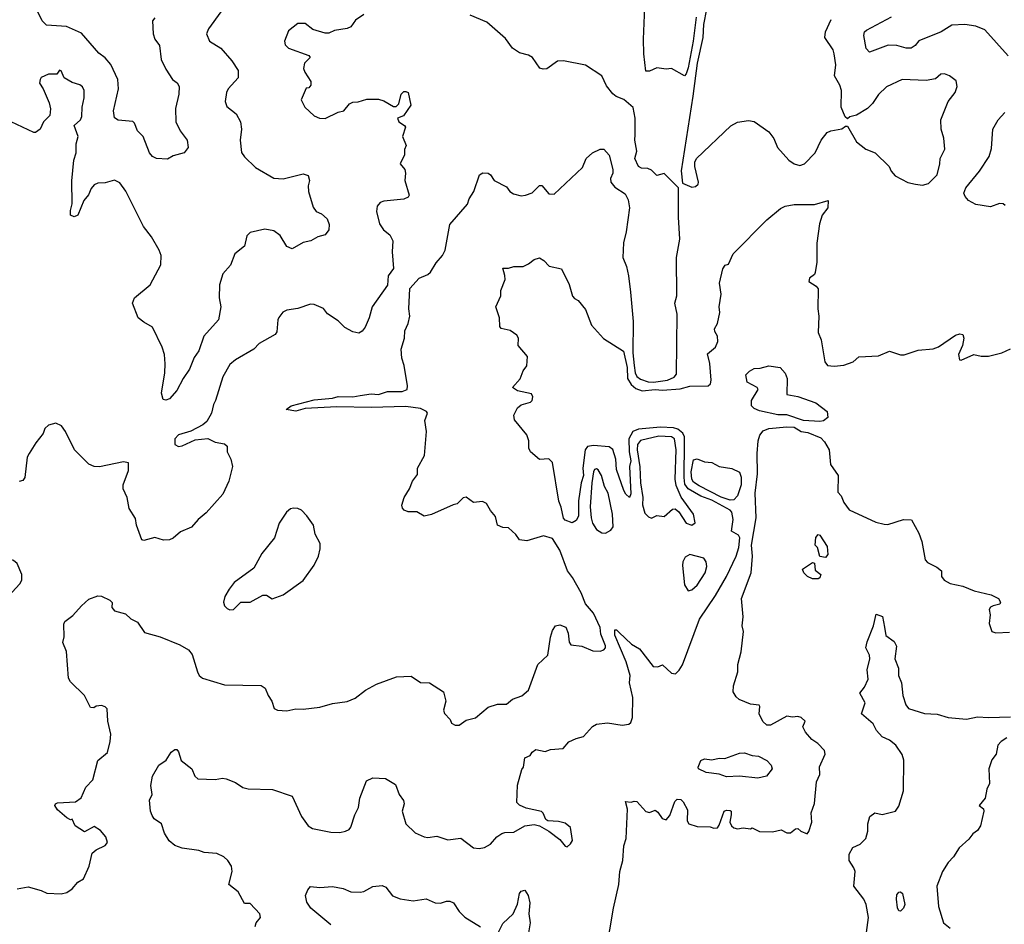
# Model space of a CAD drawing. Extents: x 1690054 to 1842981, y 782881 to 914114.
# Tile 30 of 256: x 1708048 to 1713421, y 805347 to 810282. Entities that reach past the tile are written whole.
import ezdxf

# ---------------------------------------------------------------- set-up
doc = ezdxf.new("R2010")
doc.units = 0

msp = doc.modelspace()

# ---------------------------------------------------------------- linework, layer by layer
at = {"layer": '0CON10XD'}
for points in [[(1711738.6, 810295), (1711723.8, 810165), (1711695, 810019.2), (1711685, 809986.2), (1711675, 809976.2), (1711605, 810016.2), (1711575, 810011.2), (1711525, 810018.8), (1711485, 810000), (1711465, 810000), (1711453.8, 810095), (1711451.9, 810175), (1711461.6, 810395)], [(1709925, 810310), (1709880.7, 810279.3), (1709855, 810242.5), (1709835, 810233.3), (1709765, 810222.5), (1709735, 810207.5), (1709715, 810207.5), (1709648.3, 810228.3), (1709605, 810260), (1709565, 810260), (1709515, 810220), (1709493.8, 810165), (1709496.7, 810145), (1709515, 810126.7), (1709625.9, 810085.9), (1709632.5, 810075), (1709602.5, 810045), (1709596.7, 810015), (1709603.3, 809995), (1709636.7, 809945), (1709637.5, 809925), (1709625, 809910), (1709611.7, 809908.3), (1709583.3, 809845), (1709603.6, 809803.6), (1709655, 809757.5), (1709683.6, 809743.6), (1709715, 809743.3), (1709785, 809777.5), (1709817.5, 809785), (1709847, 809823), (1709865, 809832.5), (1709895, 809833.3), (1709942.3, 809847.7), (1710005, 809848.8), (1710035, 809838.8), (1710088.3, 809808.3), (1710101.7, 809808.3), (1710117, 809823), (1710130, 809875), (1710145, 809890), (1710155, 809890), (1710167.5, 809885), (1710182.5, 809815), (1710143, 809757), (1710110, 809745), (1710117.5, 809725), (1710147.5, 809705), (1710152.5, 809695), (1710136, 809645), (1710157.5, 809595), (1710147, 809573), (1710147.5, 809545), (1710124, 809495), (1710148.8, 809465), (1710153.3, 809445), (1710150, 809405), (1710173.8, 809325), (1710167.1, 809312.9), (1710145, 809302), (1710035, 809291.9), (1710015, 809284.2), (1709998.9, 809265), (1709995.6, 809235), (1710012, 809168), (1710032.9, 809135), (1710067.5, 809107.5), (1710083.3, 809075), (1710080, 809015), (1710087.5, 808925), (1710059.4, 808885), (1710055.6, 808834.4), (1709971.4, 808715), (1709955.7, 808655), (1709933.8, 808605), (1709917, 808583), (1709897.7, 808572.3), (1709865, 808578.8), (1709822.1, 808602.1), (1709785, 808638.8), (1709727.9, 808677.9), (1709705, 808706.7), (1709655, 808728.8), (1709635, 808730), (1709565, 808706), (1709505, 808698), (1709483, 808687), (1709462.3, 808657.7), (1709456.2, 808645), (1709451.2, 808578.8), (1709441.2, 808565), (1709355, 808514.5), (1709325, 808483.6), (1709225, 808426.7), (1709195, 808400), (1709155.7, 808334.3), (1709116.7, 808205), (1709105, 808183.3), (1709094.4, 808135), (1709069.3, 808090.7), (1709048.2, 808071.8), (1708982.3, 808037.7), (1708915, 808016.9), (1708894.5, 807995), (1708894.5, 807965), (1708915, 807953.5), (1708935, 807956.5), (1709005, 807990.4), (1709075, 807996.2), (1709115, 807976.2), (1709165, 807968.8), (1709180, 807955), (1709180, 807925), (1709200, 807885), (1709208.8, 807845), (1709189.2, 807765), (1709156.6, 807693.4), (1709065, 807592.5), (1709021.2, 807555), (1708985.8, 807514.2), (1708925, 807488), (1708885, 807453.3), (1708865.8, 807444.2), (1708832.7, 807442.7), (1708785, 807456.2), (1708725, 807440), (1708713.9, 807443.9), (1708686, 807525), (1708680.5, 807560.5), (1708646, 807615), (1708634.2, 807675), (1708611.9, 807721.9), (1708613.3, 807745), (1708642.4, 807822.4), (1708641.9, 807865), (1708615, 807870), (1708482.6, 807842.6), (1708455, 807844.4), (1708425, 807856.7), (1708346.2, 807935), (1708297.5, 808035), (1708275.6, 808065.6), (1708245, 808080), (1708205, 808070), (1708185, 808052.5), (1708176.1, 808023.9), (1708135.7, 807974.3), (1708098.8, 807915), (1708088.8, 807895), (1708076.5, 807785), (1708065, 807767.5), (1708045, 807763.1)], [(1708785, 810291.2), (1708772.9, 810275), (1708775.6, 810205), (1708785.4, 810175.4), (1708811.7, 810141.7), (1708819.1, 810065), (1708845, 810012), (1708882.5, 809955), (1708907.6, 809937.6), (1708917.8, 809917.8), (1708915.6, 809875), (1708897.5, 809797.5), (1708900, 809725), (1708924.2, 809675), (1708962, 809625), (1708968, 809585), (1708945.3, 809554.7), (1708885, 809538.2), (1708855, 809520.6), (1708795, 809525.3), (1708772.2, 809535), (1708755.5, 809555), (1708720.8, 809645), (1708691.2, 809675), (1708675, 809716.7), (1708665, 809726), (1708585, 809733.1), (1708565, 809746.2), (1708559.6, 809785), (1708586.2, 809905), (1708584.1, 809955), (1708545, 810037.3), (1708515, 810074.4), (1708479.1, 810099.1), (1708385, 810208.6), (1708302.5, 810245), (1708195, 810251.9), (1708170, 810275), (1708145, 810327.7)], [(1709146, 810325), (1709077.7, 810232.3), (1709066.7, 810205), (1709083.8, 810165), (1709145, 810126), (1709206.4, 810056.4), (1709239.4, 810005), (1709239.4, 809965), (1709186, 809905), (1709176.7, 809885), (1709168.8, 809835), (1709177.7, 809807.7), (1709228.3, 809768.3), (1709252, 809725), (1709259.2, 809685), (1709251.9, 809625), (1709258, 809558), (1709274.2, 809534.2), (1709333.8, 809475), (1709435, 809417.8), (1709485, 809414.4), (1709595, 809440), (1709622, 809432), (1709630, 809405), (1709622.1, 809375), (1709624.6, 809344.6), (1709649.1, 809259.1), (1709665, 809236), (1709695, 809222.5), (1709725.8, 809195), (1709737.5, 809165), (1709735.6, 809135), (1709715, 809107.8), (1709675, 809096.9), (1709636.2, 809075), (1709595, 809065.4), (1709535, 809032.3), (1709505.7, 809045), (1709468.5, 809105), (1709435, 809130), (1709385, 809138.2), (1709305, 809121.1), (1709288.1, 809101.9), (1709274, 809046), (1709222.2, 809005), (1709197.9, 808942.1), (1709156.9, 808895), (1709138.8, 808835), (1709135.8, 808764.2)], [(1709905, 808231.7), (1709965, 808241.1), (1710005, 808237.3), (1710055, 808254.3), (1710135, 808252.6), (1710162, 808265), (1710164.2, 808285), (1710146.7, 808395), (1710134, 808435), (1710130, 808485), (1710147.1, 808545), (1710149.2, 808585), (1710168, 808625), (1710176.2, 808665), (1710171.2, 808705), (1710177.5, 808815), (1710227.5, 808872.5), (1710275, 808891.2), (1710290, 808905), (1710321.2, 808955), (1710356, 808995), (1710370, 809025), (1710395.8, 809165), (1710492, 809275), (1710500, 809305), (1710526, 809345), (1710556.7, 809435), (1710575, 809446.2), (1710603.6, 809443.6), (1710617.5, 809435), (1710637.5, 809405), (1710705, 809370), (1710722.5, 809345), (1710741.7, 809331.7), (1710785, 809321.2), (1710807.5, 809325), (1710845, 809336.7), (1710885, 809377.5), (1710896.4, 809376.4), (1710935, 809332), (1710965, 809330), (1711118.8, 809475), (1711140, 809525), (1711173.3, 809555), (1711215, 809576.2), (1711235, 809576.2), (1711265, 809542.5), (1711283.8, 809465), (1711283.8, 809445), (1711271.2, 809415), (1711273.8, 809395), (1711295, 809368), (1711351.7, 809331.7), (1711368.3, 809298.3), (1711375.6, 809255), (1711358, 809125), (1711342, 809065), (1711338.6, 808985), (1711358.6, 808935), (1711370, 808885), (1711380.6, 808795), (1711395.8, 808635), (1711394.1, 808464.1), (1711400.7, 808395), (1711406.5, 808355), (1711415.8, 808335.8), (1711435, 808321.4), (1711476.8, 808306.7), (1711506.2, 808305), (1711582.2, 808315), (1711618.9, 808331.1), (1711631.6, 808348.4), (1711635.1, 808675), (1711623.6, 808735), (1711633.9, 808775), (1711632.2, 808985), (1711650, 809085), (1711642.2, 809205), (1711642.5, 809365), (1711565, 809442.5), (1711525, 809432.5), (1711495, 809460), (1711475, 809470), (1711441.7, 809471.7), (1711425, 809480), (1711405.5, 809525), (1711415.3, 809565), (1711404.8, 809625), (1711405.8, 809655.8), (1711406.3, 809745), (1711395, 809802.5), (1711345, 809845.6), (1711302.6, 809862.6), (1711285, 809878), (1711250.6, 809920.6), (1711225, 809976), (1711135, 810034), (1711015, 810057.5), (1710982.5, 810055), (1710925, 810014), (1710905, 810011.2), (1710886.4, 810016.4), (1710846.7, 810075), (1710825, 810088.8), (1710775, 810100), (1710736.6, 810126.6), (1710699.8, 810179.8), (1710597.6, 810267.6), (1710505.9, 810305.9)], [(1711795, 810338.8), (1711778.5, 810255), (1711775.2, 810185), (1711744.5, 810045), (1711721.6, 809865), (1711656.8, 809456.8), (1711665, 809390), (1711715, 809367.5)], [(1713442.7, 810085), (1713315, 810225.6), (1713265, 810246.5), (1713205.4, 810255.4), (1713135, 810251.5), (1713075.6, 810215), (1712955, 810165.4), (1712935, 810140.5), (1712913.4, 810126.6), (1712885, 810125.9), (1712835, 810140.9), (1712786.7, 810143.3), (1712684.4, 810104.4), (1712666.9, 810125), (1712654.5, 810195), (1712658.1, 810215), (1712668.6, 810225), (1712805, 810297.7)], [(1711715, 809367.5), (1711735, 809372.5), (1711750, 809385), (1711752.5, 809395), (1711731.4, 809481.4), (1711731.4, 809505), (1711741.9, 809525), (1711928.1, 809701.9), (1711965, 809723.1), (1712025, 809731.1), (1712056, 809726), (1712135, 809670), (1712162.8, 809632.8), (1712182.9, 809585), (1712245, 809515.7), (1712275, 809495.7), (1712305, 809487.1), (1712331.2, 809495), (1712388.8, 809555), (1712421.2, 809625), (1712455, 809666.7), (1712473.9, 809676.1), (1712533.9, 809686.1), (1712555, 809700), (1712565, 809700), (1712615, 809616.2), (1712665, 809575.8), (1712716.2, 809555), (1712791.7, 809481.7), (1712804.2, 809455), (1712825, 809430.8), (1712895, 809394.3), (1712936.1, 809383.9), (1712975, 809379.2), (1713007.5, 809387.5), (1713054, 809435), (1713069.2, 809495), (1713070, 809525), (1713096, 809575), (1713090, 809635), (1713076.2, 809685), (1713073.8, 809735), (1713113.8, 809835), (1713153.3, 809885), (1713163, 809917), (1713158.3, 809948.3), (1713122.5, 809975), (1713095, 809986.2), (1713075, 809983.8), (1713045, 809959.2), (1712995, 809950), (1712863.3, 809955), (1712778, 809915), (1712735, 809873.8), (1712702, 809825), (1712675, 809797.5), (1712615, 809760), (1712578.3, 809751.7), (1712565, 809740), (1712551.7, 809751.7), (1712530, 809805), (1712532.9, 809895), (1712523.6, 809923.6), (1712494.3, 809975), (1712500.6, 810035), (1712493.1, 810095), (1712486.4, 810116.4), (1712441.9, 810185), (1712444.3, 810215), (1712476.8, 810283.2)], [(1709135.8, 808764.2), (1709145.5, 808715), (1709132, 808645), (1709052.5, 808555), (1709024.6, 808475.4), (1709000.9, 808439.1), (1708974.2, 808375), (1708939.4, 808325), (1708905, 808258.8), (1708865, 808213.8), (1708845, 808206), (1708830, 808210), (1708820.9, 808245), (1708839.4, 808355), (1708841.4, 808405), (1708837.5, 808455), (1708826.2, 808495), (1708773.3, 808605), (1708725, 808630.8), (1708695, 808656), (1708663.6, 808735), (1708674.8, 808765.2), (1708760.6, 808835), (1708817.8, 808945), (1708820, 808995), (1708808.2, 809025), (1708767.8, 809097.8), (1708724.3, 809154.3), (1708626.3, 809346.3), (1708595, 809391.4), (1708565, 809407.1), (1708515, 809392.5), (1708475, 809390.8), (1708455, 809380), (1708438.4, 809361.6), (1708423.7, 809326.3), (1708397.8, 809295), (1708365.7, 809215), (1708345, 809205.7), (1708326, 809215), (1708325, 809240), (1708333.6, 809276.4), (1708333, 809403), (1708344.1, 809515), (1708355.2, 809555.2), (1708355.2, 809605), (1708366.2, 809645), (1708346, 809704), (1708380, 809735), (1708386.8, 809753.2), (1708389.2, 809805), (1708400, 809855), (1708399.2, 809895), (1708391.2, 809915), (1708377, 809927), (1708335, 809938.8), (1708290, 809965), (1708275, 810002.5), (1708265, 810005.7), (1708250, 809985), (1708205, 809983.8), (1708165, 809966.7), (1708158.8, 809955), (1708156.7, 809935), (1708176.2, 809905), (1708208.3, 809828.3), (1708215.8, 809795), (1708211.7, 809758.3), (1708178.1, 809725), (1708160, 809685), (1708135, 809666.2), (1708125, 809666.2), (1708002, 809725)], [(1713425, 809267.5), (1713415, 809276.7), (1713395, 809278.8), (1713345, 809261.1), (1713265, 809273.6), (1713225.8, 809295), (1713206.4, 809316.4), (1713200, 809335), (1713210, 809365), (1713285, 809455.6), (1713337.8, 809535), (1713351.7, 809578.3), (1713357.8, 809685), (1713386.9, 809735), (1713424.4, 809775)], [(1709333.3, 805335), (1709337.5, 805355), (1709362.5, 805385), (1709357.5, 805405), (1709305, 805460), (1709275, 805460), (1709240.8, 805525), (1709188.8, 805565), (1709208, 805635), (1709204, 805665), (1709184, 805695), (1709162, 805715), (1709123.8, 805733.8), (1709055, 805738.5), (1709025, 805750), (1708935, 805762.9), (1708895, 805776.9), (1708862.8, 805802.8), (1708837.3, 805845), (1708821.4, 805895), (1708782.6, 805922.6), (1708770.9, 805940.9), (1708761.2, 805965), (1708755.9, 806024.1), (1708770, 806055), (1708763.3, 806105), (1708772.5, 806155), (1708807.5, 806215), (1708847.3, 806242.7), (1708875, 806286.7), (1708895, 806301.2), (1708905, 806300), (1708915, 806287.5), (1708929.7, 806239.7), (1708986.7, 806195), (1709003.3, 806155), (1709020.5, 806140.5), (1709115, 806136.2), (1709155, 806143.8), (1709175, 806141.2), (1709225, 806120), (1709265, 806093.8), (1709295, 806086.7), (1709427, 806083), (1709535, 806046.2), (1709584.8, 805934.8), (1709622, 805885), (1709645, 805869.7), (1709745, 805850), (1709795, 805847.3), (1709825, 805854.6), (1709845, 805864.6), (1709855, 805877.5), (1709875.9, 805944.1), (1709897.5, 805985), (1709904.2, 806035), (1709941.2, 806128.8), (1709974.6, 806145.4), (1710043.2, 806143.2), (1710098.8, 806108.8), (1710118, 806055), (1710143, 806023), (1710145.8, 806005), (1710134.2, 805965), (1710154.4, 805894.4), (1710205.6, 805845.6), (1710255, 805824.4), (1710275, 805820.5), (1710325, 805827.5), (1710385, 805808), (1710455, 805817.5), (1710525, 805764), (1710555, 805760), (1710583.6, 805766.4), (1710617.5, 805785), (1710651.2, 805825), (1710678.3, 805841.7), (1710695, 805847.5), (1710745, 805848.8), (1710805, 805884), (1710855, 805891.2), (1710883.9, 805883.9), (1710935.8, 805855.8), (1710995, 805810), (1711025, 805773.3), (1711035, 805770), (1711053.9, 805786.1), (1711063.8, 805805), (1711053.1, 805875), (1711025, 805899.2), (1710987.8, 805907.8), (1710930.6, 805910.6), (1710918.8, 805918.8), (1710905, 805953.3), (1710895, 805962), (1710811.3, 805981.3), (1710775, 805997.8), (1710761.4, 806011.4), (1710764.8, 806105.2), (1710788, 806192), (1710797.5, 806205), (1710803.8, 806255), (1710832.7, 806267.3), (1710845, 806286.2), (1710865, 806300), (1710915, 806290), (1710945, 806300), (1711013.6, 806306.4), (1711045, 806342.5), (1711085, 806361.2), (1711125, 806371.2), (1711173.6, 806426.4), (1711195, 806439.2), (1711255, 806445.7), (1711335, 806434), (1711371.9, 806438.1), (1711382.9, 806447.1), (1711391.1, 806475), (1711393.7, 806585), (1711375.2, 806665), (1711379.6, 806705), (1711358.1, 806778.1), (1711295.6, 806925), (1711295, 806952.5), (1711305, 806953.8), (1711318.7, 806938.7), (1711386.7, 806875), (1711429.7, 806849.7), (1711505, 806753.3), (1711529.3, 806750.7), (1711555, 806762.5), (1711605, 806717.5), (1711626.1, 806713.9), (1711647.3, 806732.7), (1711665, 806763.3), (1711757.9, 807012.1), (1711845, 807141.1), (1711904.8, 807245), (1711957.4, 807355), (1711972.6, 807402.6), (1711978, 807455), (1711970.5, 807470.5), (1711932.2, 807492.2), (1711941.2, 807555), (1711934.6, 807595), (1711925.5, 807605.5), (1711825, 807659.9), (1711765, 807683.3), (1711695, 807722.2), (1711677, 807747.1), (1711674.3, 807784.3), (1711676.5, 807975), (1711675.3, 808005.3), (1711665.7, 808025.7), (1711638.4, 808048.4), (1711615, 808054.9), (1711545, 808058.6), (1711425, 808048.5), (1711394.1, 808035.9), (1711372.6, 807995), (1711373.1, 807925), (1711382, 807875), (1711376, 807845), (1711382.2, 807695), (1711375.5, 807674.5), (1711355, 807693.8), (1711344, 807714), (1711305, 807828.1), (1711300.4, 807885), (1711285, 807936.5), (1711265, 807952.1), (1711179.2, 807959.2), (1711147.2, 807952.8), (1711134.3, 807935.7), (1711121.8, 807835), (1711123.7, 807795), (1711111.6, 807755), (1711097.7, 807657.7), (1711097, 807573), (1711085, 807550), (1711063, 807537), (1711025, 807552.5), (1711015, 807563.1), (1711002.8, 807622.9), (1710989.7, 807655), (1710955, 807865.8), (1710935, 807886.9), (1710885, 807881.8), (1710835.8, 807925), (1710826.2, 807945), (1710826.7, 807985), (1710815, 808017.5), (1710748.3, 808098.3), (1710743.8, 808125), (1710763.8, 808165), (1710785, 808180), (1710835, 808195.4), (1710845.2, 808204.8), (1710847.7, 808225), (1710841.1, 808241.1), (1710765, 808257.2), (1710737.1, 808275), (1710778.1, 808321.9), (1710794.6, 808365.4), (1710815, 808393.8), (1710818.6, 808445), (1710768.8, 808505), (1710769.2, 808545), (1710761.2, 808561.2), (1710725, 808585.6), (1710675, 808597.3), (1710668.1, 808608.1), (1710666.2, 808656.2), (1710645.8, 808715), (1710673.8, 808775), (1710673.8, 808805), (1710696.2, 808865), (1710696.1, 808886.1), (1710683.6, 808926.4), (1710715, 808926.7), (1710745, 808936.2), (1710795, 808936.2), (1710825, 808950), (1710855.7, 808974.3), (1710885, 808982), (1710908.9, 808968.9), (1710936.4, 808936.4), (1711005, 808923.3), (1711046.6, 808836.6), (1711064.4, 808774.4), (1711075, 808760), (1711095, 808750), (1711135, 808701.2), (1711168.6, 808615), (1711233.3, 808543.3), (1711343.3, 808473.3), (1711362.3, 808385), (1711364.9, 808325), (1711385, 808291.6), (1711409.7, 808269.7), (1711445, 808256.6), (1711515, 808264.6), (1711555, 808260.4), (1711651.3, 808268.7), (1711705, 808282.2), (1711805.5, 808284.5), (1711818, 808295), (1711821.2, 808315), (1711813.8, 808406.2), (1711801.2, 808458.8), (1711845, 808494.4), (1711856.7, 808526.7), (1711855.5, 808555), (1711840.5, 808580.5), (1711838.8, 808595), (1711856.4, 808625), (1711868.9, 808685), (1711864.2, 808715), (1711875.3, 808785), (1711867.1, 808845), (1711885, 808922.5), (1711897, 808943), (1711915, 808947.5), (1711940.6, 809005), (1712125, 809190.5), (1712199, 809251), (1712225.7, 809264.2), (1712275, 809272.7), (1712385, 809274.2), (1712460, 809295), (1712457.5, 809255), (1712426.2, 809215), (1712412.7, 809167.3), (1712398.1, 809061.9), (1712398.2, 808958.2), (1712388.2, 808901.8), (1712385, 808891.2), (1712358.3, 808871.7), (1712353.6, 808853.6), (1712395, 808828.9), (1712404.2, 808814.2), (1712403.4, 808705), (1712409.6, 808665), (1712405.3, 808575.3), (1712421.9, 808535), (1712441.5, 808415), (1712456.2, 808395), (1712491.7, 808391.7), (1712545, 808397.8), (1712596.7, 808415), (1712626.7, 808443.3), (1712735, 808448.5), (1712795, 808474), (1712854.3, 808454.3), (1712874.2, 808454.2), (1712950.6, 808479.4), (1713033, 808487), (1713062, 808498), (1713155, 808560.4), (1713178.5, 808568.5), (1713194.3, 808564.3), (1713200, 808545), (1713192.5, 808505), (1713171.5, 808455), (1713176.1, 808426.1), (1713185.8, 808424.2), (1713254.2, 808455.8), (1713295, 808445.8), (1713335, 808445.7), (1713406.7, 808465)], [(1713406.7, 808465), (1713455, 808485.7)], [(1712415, 808090), (1712325, 808095.4), (1712235, 808126.8), (1712185, 808126.7), (1712085, 808148.3), (1712055, 808161.6), (1712041.6, 808175), (1712041.4, 808205), (1712078.2, 808265), (1712071.8, 808275), (1712017.3, 808305), (1712010.9, 808345), (1712030.3, 808365), (1712055, 808378.5), (1712089.2, 808380.8), (1712135, 808393.4), (1712198, 808385), (1712225, 808353.3), (1712235.7, 808325), (1712235, 808237.5), (1712295, 808225.4), (1712392.3, 808192.3), (1712453.6, 808143.6), (1712457.7, 808112.3), (1712435, 808094.3), (1712415, 808090)], [(1708035, 805540), (1708095, 805551.2), (1708165, 805532), (1708196.4, 805516.4), (1708275, 805513.8), (1708305, 805521.2), (1708335, 805540), (1708365, 805576.2), (1708396.7, 805595), (1708427.5, 805665), (1708443.8, 805735), (1708466.1, 805753.9), (1708515, 805777.5), (1708526.4, 805793.6), (1708517.5, 805825), (1708489.3, 805859.3), (1708455, 805880), (1708401.7, 805851.7), (1708350, 805885), (1708335, 805920), (1708325, 805917.5), (1708305, 805927.5), (1708255, 805971.2), (1708238.8, 805995), (1708242.5, 806005), (1708255, 806010), (1708352.5, 806015), (1708383, 806037), (1708408, 806095), (1708446.2, 806135), (1708475, 806241.2), (1708526.7, 806285), (1708541.2, 806345), (1708544.5, 806385), (1708528.1, 806455), (1708525, 806523.3), (1708515, 806533.8), (1708495, 806540), (1708465, 806537.5), (1708451.7, 806528.3), (1708435, 806530), (1708400.8, 806595), (1708325, 806670), (1708315, 806690), (1708302.9, 806835), (1708284.2, 806885), (1708290, 806915), (1708289.2, 806985), (1708295, 806998), (1708338.2, 807031.8), (1708385.8, 807084.2), (1708425, 807121.2), (1708475, 807138.8), (1708495, 807136.2), (1708540, 807115), (1708551.7, 807101.7), (1708550, 807075), (1708565, 807057.5), (1708625, 807040), (1708655, 807012.5), (1708690, 806995), (1708728.5, 806938.5), (1708815, 806915.8), (1708922.3, 806872.3), (1708969.2, 806845), (1708988.6, 806818.6), (1709017.5, 806725), (1709028, 806705), (1709045, 806690), (1709165, 806654), (1709365, 806650), (1709387.5, 806635), (1709403.3, 806595), (1709423.9, 806563.9), (1709436.2, 806525), (1709454.3, 806514.3), (1709505, 806511.9), (1709555, 806523.1), (1709595, 806520.9), (1709685, 806531.1), (1709755, 806551.5), (1709835, 806562), (1709878.6, 806581.4), (1709935.8, 806624.2), (1709995, 806657.3), (1710105, 806697.5), (1710185, 806700), (1710235, 806666.2), (1710285, 806664), (1710360, 806615), (1710373.3, 806565), (1710360, 806515), (1710366.4, 806496.4), (1710397.5, 806465), (1710403.6, 806443.6), (1710425, 806433.3), (1710446.4, 806433.6), (1710485, 806460), (1710535, 806473.8), (1710605, 806532), (1710655, 806548.6), (1710705, 806547.1), (1710737.1, 806575), (1710787.4, 806592.6), (1710824.2, 806625), (1710876, 806764), (1710929.3, 806815), (1710945, 806913.8), (1710955, 806950), (1710972.5, 806975), (1710995, 806981.2), (1711027.3, 806967.3), (1711040.8, 806935), (1711045.8, 806885.8), (1711055, 806872), (1711115, 806864.2), (1711175, 806839.2), (1711215, 806837.1), (1711235.5, 806844.5), (1711244.2, 806855), (1711245, 806866.7), (1711219.8, 806929.8), (1711215, 806966.9), (1711180, 807045), (1711135.3, 807095), (1711112.1, 807155), (1711065, 807238.8), (1711037, 807275), (1710995, 807388.1), (1710955, 807452), (1710905.8, 807465.8), (1710815, 807439.2), (1710775, 807443.8), (1710755, 807472.5), (1710715, 807510), (1710685, 807511.2), (1710655, 807523.8), (1710645, 807572.5), (1710616.7, 807605), (1710595, 807642.5), (1710573, 807653), (1710525, 807647.5), (1710485, 807677.5), (1710467, 807673), (1710435, 807640), (1710414.1, 807635.9), (1710295, 807582.5), (1710255, 807573.3), (1710215, 807596.7), (1710167, 807597), (1710146.4, 807606.4), (1710136.4, 807616.4), (1710133, 807633), (1710146, 807675), (1710175, 807723.3), (1710190.6, 807765), (1710219.4, 807800.6), (1710218.1, 807835), (1710257.3, 807905), (1710267.5, 808035), (1710258, 808095), (1710274, 808135), (1710268, 808145), (1710235, 808160.3), (1710155, 808172.5), (1709965, 808166.6), (1709779.3, 808170.7), (1709605, 808160), (1709555, 808145.5), (1709502.5, 808155), (1709528.8, 808175), (1709655, 808207.6), (1709755, 808217.4), (1709786.6, 808226.6), (1709865, 808224.4), (1709905, 808231.7)], [(1711249, 805199), (1711288.1, 805435), (1711317.4, 805565), (1711323.3, 805635), (1711339.3, 805695), (1711345.5, 805775), (1711358.1, 805815), (1711363.8, 805975), (1711353.6, 806016.4), (1711385, 806012.5), (1711400.7, 806019.3), (1711415, 806017.5), (1711465, 805962.5), (1711485, 805957.5), (1711515, 805970), (1711529.5, 805959.5), (1711554.1, 805924.1), (1711575, 805916.7), (1711595, 805941.2), (1711622.3, 806017.7), (1711635, 806029.5), (1711655, 806027.9), (1711668.9, 806015), (1711692.3, 805972.3), (1711690.9, 805910.9), (1711698.8, 805895), (1711745, 805880.8), (1711815, 805878.8), (1711835, 805872), (1711855, 805874), (1711865, 805887.5), (1711892.5, 805965), (1711905, 805970), (1711925, 805967.5), (1711930, 805965), (1711930, 805945), (1711923.3, 805905), (1711932.5, 805885), (1711945, 805873.3), (1711965, 805867.5), (1711995, 805872.5), (1712035, 805867.5), (1712045, 805872.5), (1712085, 805853.3), (1712155, 805851.2), (1712203, 805863), (1712235, 805846.7), (1712255, 805846.7), (1712281.7, 805868.3), (1712295, 805870), (1712310, 805855), (1712345, 805841.2), (1712355, 805853.3), (1712370, 805905), (1712367.1, 805955), (1712385, 806006.7), (1712395.8, 806124.2), (1712413.3, 806165), (1712413.2, 806206.8), (1712444, 806275), (1712440, 806295), (1712402.5, 806332.5), (1712370, 806355), (1712335.9, 806395.9), (1712321.2, 806425), (1712333.3, 806455), (1712312.5, 806475), (1712295, 806480.9), (1712265, 806477.1), (1712235, 806482), (1712145, 806433.8), (1712125, 806433.8), (1712103.4, 806453.4), (1712083.8, 806495), (1712087.5, 806535), (1712082.5, 806542.5), (1712035, 806547.3), (1711973.9, 806573.9), (1711957.2, 806587.2), (1711941.1, 806615), (1711942.9, 806647.1), (1711967.6, 806725), (1711966.4, 806763.6), (1711985, 806832.9), (1711997.1, 806945), (1711990.8, 806975), (1711996.1, 807025), (1711986, 807125), (1712038.8, 807265), (1712046.4, 807355), (1712040.9, 807415), (1712065.9, 807564.1), (1712061.9, 807698.1), (1712073.9, 807805), (1712071.9, 807915), (1712078.5, 807985), (1712087.3, 808015), (1712105, 808039.4), (1712135, 808051.1), (1712235, 808061.4), (1712275, 808058), (1712312.5, 808035), (1712349.5, 808029.5), (1712420.1, 808000.1), (1712439.5, 807979.5), (1712466, 807935), (1712472, 807855), (1712514, 807795), (1712513.3, 807705), (1712531.1, 807685), (1712545, 807648), (1712575, 807608.8), (1712720.5, 807540.5), (1712765, 807530), (1712785, 807528.8), (1712870, 807555), (1712914, 807554), (1712955, 807480), (1712971.4, 807435), (1712988.8, 807335), (1713001.2, 807321.2), (1713052.5, 807295), (1713077.5, 807275), (1713077.5, 807245), (1713092.5, 807225), (1713125, 807206.2), (1713195, 807192), (1713256.9, 807166.9), (1713350, 807145), (1713388.8, 807125), (1713400, 807105), (1713396.4, 807093.6), (1713360, 807085), (1713345, 807077.5), (1713337.5, 807065), (1713343.3, 807035), (1713338.3, 806988.3), (1713353.3, 806945), (1713375, 806936.7), (1713449.3, 806940.7)], [(1711715, 807524.2), (1711733, 807537), (1711723.9, 807583.9), (1711657.8, 807677.8), (1711629.8, 807739.8), (1711624.3, 807775), (1711629.7, 807935), (1711621.1, 807995), (1711605, 808005.9), (1711535, 808009.3), (1711435, 807986.5), (1711418.6, 807965), (1711417.7, 807935), (1711432.7, 807842.7), (1711435.3, 807754.7), (1711448.4, 807675), (1711445.6, 807635), (1711459.5, 807589.5), (1711479.3, 807569.3), (1711495, 807563.3), (1711525, 807576.7), (1711565, 807572.5), (1711609.3, 807610.7), (1711625, 807613.3), (1711645, 807596.2), (1711684.4, 807535), (1711715, 807524.2)], [(1711925, 807661.4), (1711875, 807677.6), (1711755, 807738.3), (1711725, 807759.2), (1711715.6, 807775.6), (1711712.9, 807815), (1711725, 807880.4), (1711745, 807885.3), (1711785, 807870.4), (1711825, 807866.4), (1711864.5, 807845), (1711933.4, 807833.4), (1711975, 807813.5), (1711985.4, 807785.4), (1711985.7, 807745), (1711965, 807684.7), (1711945, 807662.4), (1711925, 807661.4)], [(1711245, 807480.8), (1711272.8, 807497.2), (1711285.6, 807514.4), (1711282.7, 807585), (1711259.7, 807699.7), (1711239.4, 807735), (1711221.9, 807795), (1711205.4, 807825.4), (1711195, 807832.5), (1711185, 807827.5), (1711179.6, 807815), (1711169.2, 807755), (1711161.6, 807625), (1711165.7, 807565), (1711173.9, 807535), (1711195, 807500.5), (1711225, 807481.8), (1711245, 807480.8)], [(1709195, 807062), (1709215, 807064), (1709255, 807103.8), (1709305.8, 807104.2), (1709375, 807143.3), (1709395, 807142.5), (1709425, 807123.3), (1709485, 807144.2), (1709595, 807222), (1709655, 807306.2), (1709678, 807355), (1709687.5, 807395), (1709687.5, 807425), (1709660.8, 807475), (1709650.8, 807525), (1709615, 807576), (1709585, 807606.2), (1709565, 807616), (1709542.3, 807617.7), (1709525, 807613.8), (1709504.1, 807595.9), (1709464, 807535), (1709438, 807455), (1709370, 807370), (1709325, 807290), (1709218.8, 807211.2), (1709191.2, 807175), (1709166.7, 807135), (1709160, 807105), (1709166.2, 807085), (1709179.7, 807069.7), (1709195, 807062)], [(1712445, 807348.8), (1712414.1, 807354.1), (1712401.7, 807401.7), (1712388.8, 807415), (1712393.1, 807456.9), (1712405, 807472.5), (1712415, 807470), (1712455, 807407.5), (1712457.1, 807365), (1712445, 807348.8)], [(1707785, 807023.8), (1707965, 807112.7), (1708048.6, 807205), (1708059.2, 807225), (1708058.8, 807255), (1708033.8, 807315), (1708015, 807330.8), (1707966.1, 807346.1), (1707946.2, 807395), (1707920.5, 807420.5), (1707845, 807428.6), (1707775.8, 807405), (1707726, 807365), (1707717.5, 807275), (1707757.3, 807247.3), (1707825, 807226.2), (1707840, 807205), (1707837.7, 807162.3), (1707824.1, 807115.9), (1707781.2, 807095), (1707750, 807055), (1707748.3, 807038.3), (1707757, 807027), (1707785, 807023.8)], [(1711695, 807165.7), (1711715, 807172.2), (1711745, 807196.9), (1711789, 807265), (1711798.3, 807298.3), (1711794.1, 807325), (1711780.4, 807345), (1711705, 807363.6), (1711679.9, 807350.1), (1711666.3, 807323.7), (1711664, 807305), (1711675, 807199.4), (1711695, 807165.7)], [(1712405, 807232), (1712375, 807232.2), (1712346.7, 807245), (1712326.7, 807265), (1712320, 807285), (1712375, 807320), (1712385, 807317.5), (1712388, 807278), (1712418.8, 807255), (1712415, 807237.5), (1712405, 807232)], [(1712665.4, 805275), (1712680, 805385), (1712667.9, 805455), (1712654.5, 805485), (1712598.9, 805555), (1712606.2, 805635), (1712600, 805655), (1712573.8, 805695), (1712575, 805730), (1712595, 805766.2), (1712635, 805783.8), (1712664.3, 805815), (1712676.2, 805855), (1712676.9, 805895), (1712686.2, 805935), (1712715, 805955.8), (1712755, 805946.7), (1712826.7, 805965), (1712845, 805991.2), (1712871.5, 806075), (1712872, 806242), (1712863, 806273), (1712828.8, 806325), (1712795, 806351.2), (1712755, 806370), (1712723.3, 806405), (1712705, 806441.2), (1712642, 806495), (1712662.2, 806555), (1712632.3, 806607.7), (1712658.7, 806641.3), (1712677.5, 806685), (1712672.2, 806735), (1712686.9, 806795), (1712684.6, 806815), (1712664.8, 806854.8), (1712671.9, 806888.1), (1712707.1, 806975), (1712721.7, 807038.3), (1712756, 807026), (1712767.3, 806967.3), (1712775, 806923.3), (1712819.5, 806889.5), (1712832.5, 806865), (1712823.3, 806795), (1712843.8, 806745), (1712843.8, 806705), (1712859.2, 806665), (1712868, 806595), (1712884.2, 806545), (1712898.8, 806525), (1712985, 806496.6), (1713055, 806492.9), (1713115, 806474.7), (1713215, 806465.4), (1713275, 806478.4), (1713334.4, 806474.4), (1713455, 806479.6)], [(1713435.5, 806364.5), (1713403.8, 806345), (1713386.2, 806325), (1713376.2, 806275), (1713353.3, 806245), (1713336.7, 806195), (1713339.2, 806115), (1713326, 806085), (1713316.7, 806035), (1713283.8, 805995), (1713306.7, 805976.7), (1713310, 805965), (1713291.4, 805885), (1713275, 805859.2), (1713249.1, 805840.9), (1713228, 805812), (1713175, 805764), (1713144.3, 805715), (1713114.4, 805685), (1713083.8, 805635), (1713052, 805555), (1713062, 805445), (1713088.6, 805355), (1713126.1, 805326.1)], [(1712075, 806144.4), (1711975, 806154.4), (1711905, 806151.9), (1711865, 806165.6), (1711793.3, 806175), (1711752.5, 806195), (1711750, 806205), (1711765, 806240), (1711785, 806250), (1711825, 806243.8), (1711865, 806253.3), (1711895, 806251.2), (1711975, 806280), (1712003, 806283), (1712045, 806267.5), (1712080, 806265), (1712125, 806241.2), (1712148, 806215), (1712153.3, 806195), (1712123.8, 806155), (1712075, 806144.4)], [(1709746, 805345), (1709636, 805435), (1709615, 805467.5), (1709608, 805505), (1709620, 805535), (1709635, 805552.5), (1709685, 805547.5), (1709755, 805553.8), (1709812.3, 805542.3), (1709855, 805524.3), (1709905, 805522), (1709925, 805526.2), (1709975, 805553.8), (1710025, 805558.8), (1710045, 805548.8), (1710082.4, 805502.4), (1710125, 805485.6), (1710195, 805474.4), (1710265.9, 805485.9), (1710315, 805464.2), (1710345, 805462), (1710376.4, 805473.6), (1710395, 805473.3), (1710415, 805463.8), (1710446.7, 805416.7), (1710476.7, 805386.7), (1710562.9, 805332.9)], [(1710660.5, 805305), (1710685, 805352.2), (1710740.6, 805405), (1710763.6, 805456.4), (1710775.8, 805515), (1710785, 805528), (1710805, 805533.8), (1710822.9, 805505), (1710830.9, 805465), (1710827.1, 805405), (1710833.6, 805355), (1710812.9, 805235)], [(1712855, 805419.2), (1712845, 805421.2), (1712837.1, 805437.1), (1712833.1, 805485), (1712835, 805507.5), (1712845, 805522.5), (1712855, 805523.3), (1712865.6, 805515.6), (1712878.5, 805455), (1712870.9, 805435), (1712855, 805419.2)]]:
    msp.add_lwpolyline(points, dxfattribs=at)

doc.saveas('drawing.dxf')
